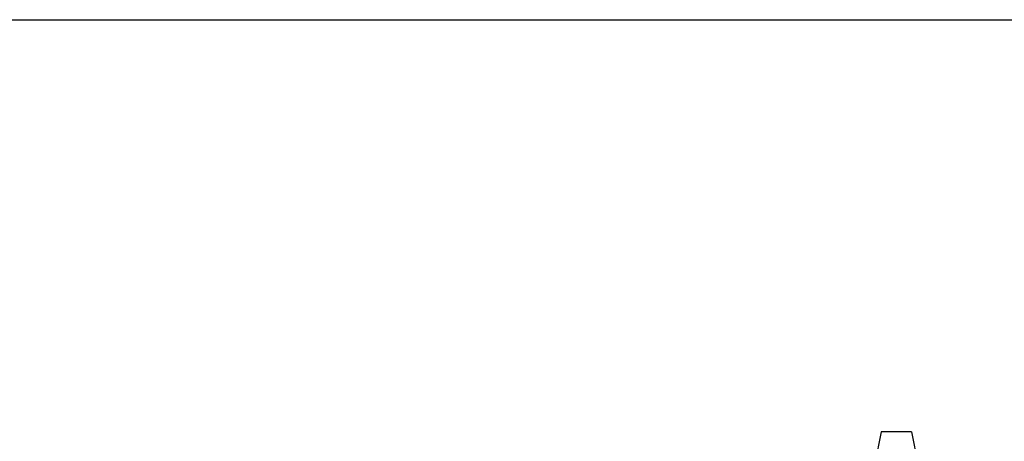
# Model space of a CAD drawing. Header units: inches. Extents: x -29 to 164, y -51 to 83.
# Tile 6 of 164: x 38.38 to 52.59, y -32.4 to -26.32. Entities that reach past the tile are written whole.
import ezdxf

# ---------------------------------------------------------------- set-up
doc = ezdxf.new("R2010")
doc.units = ezdxf.units.IN
doc.header["$LTSCALE"] = 1.21
doc.header["$MEASUREMENT"] = 0
doc.header["$PDMODE"] = 3
doc.header["$PDSIZE"] = 0.3125
doc.layers.get('0').update_dxf_attribs({"linetype": 'CONTINUOUS'})
doc.layers.get('Defpoints').update_dxf_attribs({"linetype": 'CONTINUOUS'})
doc.layers.add('DIM', color=3, linetype='CONTINUOUS')
doc.styles.get("Standard").update_dxf_attribs({"font": 'txt', "width": 0.8})
doc.dimstyles.get("Standard").update_dxf_attribs({"dimtxt": 0.15625, "dimasz": 0.1875, "dimexe": 0.125, "dimexo": 0.0625, "dimgap": 0.09, "dimtad": 0, "dimtih": 1, "dimtoh": 1, "dimzin": 4, "dimdsep": 46, "dimtxsty": 'STANDARD', "dimblk": '_FILLED', "dimblk1": '_FILLED', "dimblk2": '_FILLED', "dimcen": 0.09, "dimazin": 1, "dimtp": 0.01, "dimtm": 0.01, "dimtfac": 1, "dimtofl": 0, "dimtmove": 0, "dimatfit": 3, "dimldrblk": '_FILLED', "dimfxl": 1, "dimtolj": 1, "dimtzin": 4, "dimarcsym": 0})

# ---------------------------------------------------------------- blocks, each defined once
blk = doc.blocks.new('_FILLED')
at = {"color": 0, "linetype": 'ByBlock'}
blk.add_solid([(0, 0), (-1, 0.1667), (-1, -0.1667)], dxfattribs=at)
blk = doc.blocks.new('*D25')
at = {"layer": 'Defpoints', "color": 0}
for p in [(36.6, -26.323), (57.889, -42.366), (63.921, -42.366)]:
    blk.add_point(p, dxfattribs=at)
at = {"layer": 'DIM', "color": 0, "lineweight": -2}
for p, q in [((36.663, -26.323), (64.046, -26.323)), ((63.921, -28.323), (63.921, -31.455)), ((63.921, -40.366), (63.921, -37.235)), ((57.951, -42.366), (64.046, -42.366))]:
    blk.add_line(p, q, dxfattribs=at)
at = {"layer": 'DIM', "color": 0, "lineweight": -2, "xscale": 2, "yscale": 2, "zscale": 2}
for p, rotation in [((63.921, -26.323), 90), ((63.921, -42.366), 270)]:
    blk.add_blockref('_FILLED', p, dxfattribs=dict(at, rotation=rotation))
at = {"layer": 'DIM', "color": 0, "insert": (63.921, -34.345), "char_height": 2, "attachment_point": 5, "rotation": 90}
blk.add_mtext('\\A1;16.04', dxfattribs=at)

msp = doc.modelspace()

# ---------------------------------------------------------------- linework, layer by layer
at = {"color": 7, "linetype": 'Continuous'}
for p, q in [((50.811, -32.266), (50.711, -32.766)), ((51.251, -32.266), (50.811, -32.266)), ((51.251, -32.266), (51.351, -32.766))]:
    msp.add_line(p, q, dxfattribs=at)

# ---------------------------------------------------------------- dimensions: what is measured, and where the dimension line sits
at = {"layer": 'DIM'}
dim = msp.add_linear_dim(base=(63.921, -42.366), p1=(36.6, -26.323), p2=(57.889, -42.366), angle=90, dimstyle='STANDARD', override={"dimtxt": 2, "dimasz": 2, "dimtih": 0, "dimtoh": 0, "dimzin": 0, "dimcen": 0.198, "dimadec": 0, "dimazin": 0, "dimtp": 0, "dimtm": 0, "dimtdec": 4, "dimtzin": 0}, dxfattribs=at)
dim.commit()
dim.dimension.update_dxf_attribs({"geometry": '*D25', "text_midpoint": (63.921, -34.345)})

doc.saveas('drawing.dxf')
